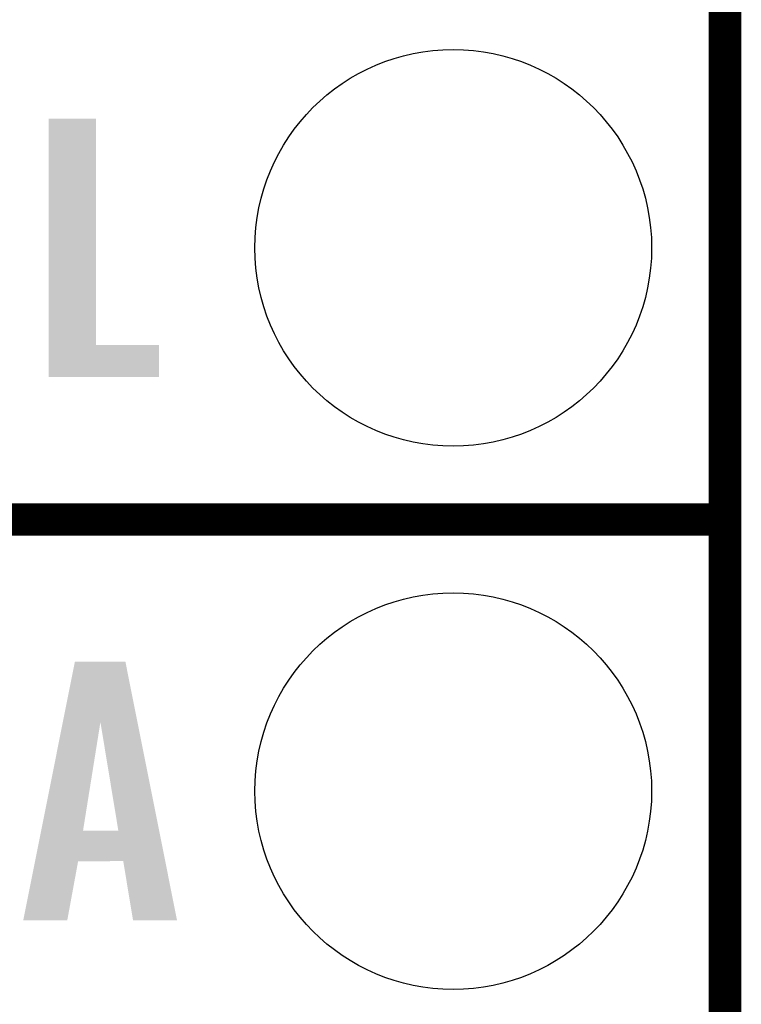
# Model space of a CAD drawing. Extents: x -1.3 to 24.2, y -3.9 to 39.2.
# Tile 17 of 37: x 20.8 to 24.2, y 4.1 to 8.7. Entities that reach past the tile are written whole.
import ezdxf

# ---------------------------------------------------------------- set-up
doc = ezdxf.new("R2010")
doc.units = 0
doc.layers.get('0').update_dxf_attribs({"linetype": 'CONTINUOUS'})
for name, color, linetype in [('I2C_MUX_9_CLICK_V100_GKO', 5, 'CONTINUOUS'), ('I2C_MUX_9_CLICK_V100_GTO', 14, 'CONTINUOUS'), ('I2C_MUX_9_CLICK_V100_GTS', 12, 'CONTINUOUS')]:
    doc.layers.add(name, color=color, linetype=linetype)

# ---------------------------------------------------------------- blocks, each defined once
blk = doc.blocks.new('ROUND_24')
blk.add_circle((0, 0), 0.9271)

msp = doc.modelspace()

# ---------------------------------------------------------------- linework, layer by layer
at = {"layer": 'I2C_MUX_9_CLICK_V100_GKO', "const_width": 0.1524}
msp.add_lwpolyline([(24.13, -1.27), (24.13, 36.83)], dxfattribs=at)
at = {"layer": 'I2C_MUX_9_CLICK_V100_GTO', "const_width": 0.1524}
msp.add_lwpolyline([(18.9738, 6.35), (24.13, 6.35)], dxfattribs=at)
msp.add_lwpolyline([(18.9738, 6.35), (24.13, 6.35)], dxfattribs=at)
at = {"layer": 'I2C_MUX_9_CLICK_V100_GTO'}
for points in [[(20.970242, 7.16534), (20.97027, 8.224488), (21.191252, 7.16534), (21.19122, 8.224488)], [(20.97027, 8.224488), (20.970272, 8.22452), (21.19122, 8.224488), (20.970272, 8.22452)], [(20.97024, 7.015512), (20.970242, 7.165308), (21.485828, 7.015512), (21.48586, 7.165308)], [(20.970242, 7.165308), (20.970242, 7.16534), (21.48586, 7.165308), (21.191252, 7.16534)], [(21.485828, 7.01548), (20.97024, 7.015512), (21.485828, 7.01548), (21.485828, 7.015512)], [(21.035884, 5.402448), (21.092182, 5.684492), (21.384668, 5.402448), (21.328384, 5.684492)], [(21.092182, 5.684492), (21.092188, 5.68452), (21.328384, 5.684492), (21.092188, 5.68452)], [(20.934516, 4.894606), (21.035884, 5.402448), (21.130264, 4.894606), (21.211522, 5.402448)], [(21.295334, 4.89458), (21.211522, 5.402448), (21.486014, 4.89458), (21.384668, 5.402448)], [(20.906118, 4.75234), (20.93451, 4.89458), (21.514398, 4.75234), (21.486014, 4.89458)], [(20.93451, 4.89458), (20.934516, 4.894606), (21.295334, 4.89458), (21.130264, 4.894606)], [(20.850864, 4.475516), (20.906114, 4.752312), (21.056578, 4.475516), (21.107396, 4.752312)], [(20.906114, 4.752312), (20.906118, 4.75234), (21.107396, 4.752312), (21.318192, 4.75234)], [(21.363936, 4.475508), (21.318192, 4.75234), (21.56964, 4.475508), (21.514398, 4.75234)], [(21.056572, 4.47548), (20.850864, 4.475516), (21.056572, 4.47548), (21.056578, 4.475516)], [(21.569644, 4.47548), (21.56964, 4.475508), (21.569644, 4.47548), (21.363936, 4.475508)]]:
    msp.add_solid(points, dxfattribs=at)

# ---------------------------------------------------------------- block references
at = {"layer": 'I2C_MUX_9_CLICK_V100_GTS'}
for p in [(22.86, 7.62), (22.86, 5.08)]:
    msp.add_blockref('ROUND_24', p, dxfattribs=at)

doc.saveas('drawing.dxf')
